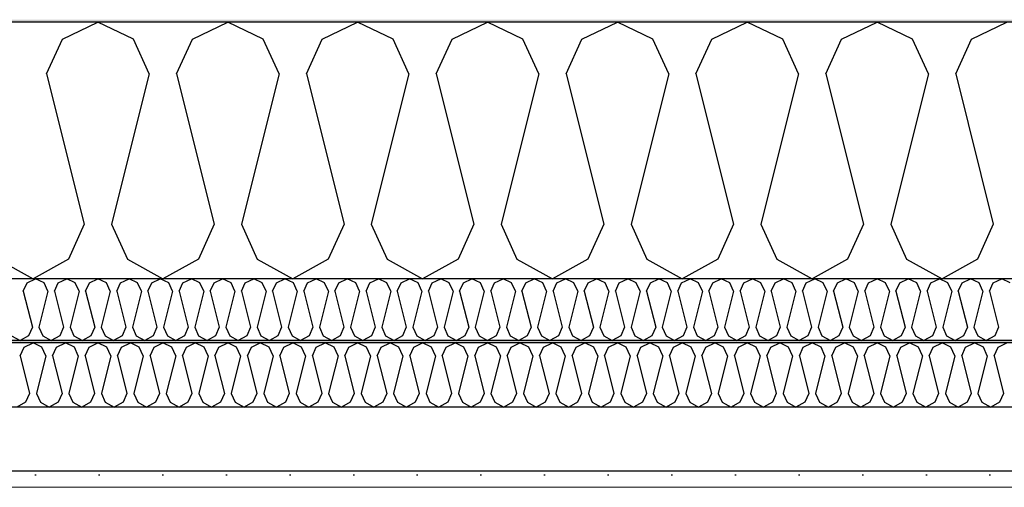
# Model space of a CAD drawing. Header units: millimetres. Extents: x -8544 to 51179, y -2070 to 23603.
# Tile 44 of 174: x 2388 to 3161, y 9690 to 10057. Entities that reach past the tile are written whole.
import ezdxf

# ---------------------------------------------------------------- set-up
doc = ezdxf.new("R2010")
doc.units = ezdxf.units.MM
doc.header["$LTSCALE"] = 0.5
doc.header["$MEASUREMENT"] = 0
doc.linetypes.add('PLINE', pattern=[0])
doc.layers.add('236- Innvendig kledning og overflate(Nye konstruksjoner)', color=7, linetype='Continuous', lineweight=0)
for name, color, linetype in [('256- Faste himlinger og overflatebehandling (Skravur)(Nye konstruksjoner)', 7, 'Continuous'), ('256- Faste himlinger og overflatebehandling(Nye konstruksjoner)', 7, 'Continuous'), ('261- Primærkonstruksjon (tak)', 7, 'Continuous'), ('261- Primærkonstruksjon (tak) (Skravur)', 7, 'Continuous'), ('262- Taktekking (Skravur)(Nye konstruksjoner)', 7, 'Continuous')]:
    doc.layers.add(name, color=color, linetype=linetype)

# ---------------------------------------------------------------- blocks, each defined once
blk = doc.blocks.new('*X7')
at = {"layer": '261- Primærkonstruksjon (tak) (Skravur)', "linetype": 'PLINE'}
for p, q in [((2421.21, 10042.09), (2449.08, 10055.27)), ((2476.95, 10042.09), (2449.08, 10055.27)), ((2523.26, 10042.09), (2551.12, 10055.27)), ((2578.99, 10042.09), (2551.12, 10055.27)), ((2625.3, 10042.09), (2653.17, 10055.27)), ((2681.04, 10042.09), (2653.17, 10055.27)), ((2727.35, 10042.09), (2755.21, 10055.27)), ((2783.08, 10042.09), (2755.21, 10055.27)), ((2829.39, 10042.09), (2857.26, 10055.27)), ((2885.13, 10042.09), (2857.26, 10055.27)), ((2931.44, 10042.09), (2959.3, 10055.27)), ((2987.17, 10042.09), (2959.3, 10055.27)), ((3033.48, 10042.09), (3061.35, 10055.27)), ((3089.22, 10042.09), (3061.35, 10055.27)), ((3135.53, 10042.09), (3163.39, 10055.27)), ((2408.78, 10014.76), (2421.21, 10042.09)), ((2489.38, 10014.76), (2476.95, 10042.09)), ((2510.82, 10014.76), (2523.26, 10042.09)), ((2591.43, 10014.76), (2578.99, 10042.09)), ((2612.87, 10014.76), (2625.3, 10042.09)), ((2693.47, 10014.76), (2681.04, 10042.09)), ((2714.91, 10014.76), (2727.35, 10042.09)), ((2795.52, 10014.76), (2783.08, 10042.09)), ((2816.96, 10014.76), (2829.39, 10042.09)), ((2897.56, 10014.76), (2885.13, 10042.09)), ((2919, 10014.76), (2931.44, 10042.09)), ((2999.61, 10014.76), (2987.17, 10042.09)), ((3021.05, 10014.76), (3033.48, 10042.09)), ((3101.65, 10014.76), (3089.22, 10042.09)), ((3123.09, 10014.76), (3135.53, 10042.09)), ((2408.78, 10014.76), (2438.36, 9896.43)), ((2489.38, 10014.76), (2459.8, 9896.43)), ((2510.82, 10014.76), (2540.4, 9896.43)), ((2591.43, 10014.76), (2561.84, 9896.43)), ((2612.87, 10014.76), (2642.45, 9896.43)), ((2693.47, 10014.76), (2663.89, 9896.43)), ((2714.91, 10014.76), (2744.49, 9896.43)), ((2795.52, 10014.76), (2765.93, 9896.43)), ((2816.96, 10014.76), (2846.54, 9896.43)), ((2897.56, 10014.76), (2867.98, 9896.43)), ((2919, 10014.76), (2948.58, 9896.43)), ((2999.61, 10014.76), (2970.02, 9896.43)), ((3021.05, 10014.76), (3050.63, 9896.43)), ((3101.65, 10014.76), (3072.07, 9896.43)), ((3123.09, 10014.76), (3152.67, 9896.43)), ((2438.36, 9896.43), (2425.92, 9869.1)), ((2459.8, 9896.43), (2472.23, 9869.1)), ((2540.4, 9896.43), (2527.97, 9869.1)), ((2561.84, 9896.43), (2574.28, 9869.1)), ((2642.45, 9896.43), (2630.01, 9869.1)), ((2663.89, 9896.43), (2676.32, 9869.1)), ((2744.49, 9896.43), (2732.06, 9869.1)), ((2765.93, 9896.43), (2778.37, 9869.1)), ((2846.54, 9896.43), (2834.1, 9869.1)), ((2867.98, 9896.43), (2880.41, 9869.1)), ((2948.58, 9896.43), (2936.15, 9869.1)), ((2970.02, 9896.43), (2982.46, 9869.1)), ((3050.63, 9896.43), (3038.19, 9869.1)), ((3072.07, 9896.43), (3084.5, 9869.1)), ((3152.67, 9896.43), (3140.24, 9869.1)), ((2370.19, 9869.1), (2398.06, 9853.55)), ((2425.92, 9869.1), (2398.06, 9853.55)), ((2472.23, 9869.1), (2500.1, 9853.55)), ((2527.97, 9869.1), (2500.1, 9853.55)), ((2574.28, 9869.1), (2602.15, 9853.55)), ((2630.01, 9869.1), (2602.15, 9853.55)), ((2676.32, 9869.1), (2704.19, 9853.55)), ((2732.06, 9869.1), (2704.19, 9853.55)), ((2778.37, 9869.1), (2806.24, 9853.55)), ((2834.1, 9869.1), (2806.24, 9853.55)), ((2880.41, 9869.1), (2908.28, 9853.55)), ((2936.15, 9869.1), (2908.28, 9853.55)), ((2982.46, 9869.1), (3010.33, 9853.55)), ((3038.19, 9869.1), (3010.33, 9853.55)), ((3084.5, 9869.1), (3112.37, 9853.55)), ((3140.24, 9869.1), (3112.37, 9853.55))]:
    blk.add_line(p, q, dxfattribs=at)
blk = doc.blocks.new('*X55')
at = {"layer": '256- Faste himlinger og overflatebehandling (Skravur)(Nye konstruksjoner)', "linetype": 'PLINE'}
for p, q in [((2390.43, 9843.83), (2393.41, 9850.38)), ((2393.41, 9850.38), (2400.1, 9853.55)), ((2406.79, 9850.38), (2400.1, 9853.55)), ((2409.77, 9843.83), (2406.79, 9850.38)), ((2414.92, 9843.83), (2417.9, 9850.38)), ((2417.9, 9850.38), (2424.59, 9853.55)), ((2431.28, 9850.38), (2424.59, 9853.55)), ((2434.26, 9843.83), (2431.28, 9850.38)), ((2439.41, 9843.83), (2442.39, 9850.38)), ((2442.39, 9850.38), (2449.08, 9853.55)), ((2455.77, 9850.38), (2449.08, 9853.55)), ((2458.75, 9843.83), (2455.77, 9850.38)), ((2463.9, 9843.83), (2466.88, 9850.38)), ((2466.88, 9850.38), (2473.57, 9853.55)), ((2480.26, 9850.38), (2473.57, 9853.55)), ((2483.24, 9843.83), (2480.26, 9850.38)), ((2488.39, 9843.83), (2491.37, 9850.38)), ((2491.37, 9850.38), (2498.06, 9853.55)), ((2504.75, 9850.38), (2498.06, 9853.55)), ((2507.73, 9843.83), (2504.75, 9850.38)), ((2512.88, 9843.83), (2515.86, 9850.38)), ((2515.86, 9850.38), (2522.55, 9853.55)), ((2529.24, 9850.38), (2522.55, 9853.55)), ((2532.22, 9843.83), (2529.24, 9850.38)), ((2537.37, 9843.83), (2540.35, 9850.38)), ((2540.35, 9850.38), (2547.04, 9853.55)), ((2553.73, 9850.38), (2547.04, 9853.55)), ((2556.72, 9843.83), (2553.73, 9850.38)), ((2561.86, 9843.83), (2564.85, 9850.38)), ((2564.85, 9850.38), (2571.53, 9853.55)), ((2578.22, 9850.38), (2571.53, 9853.55)), ((2581.21, 9843.83), (2578.22, 9850.38)), ((2586.35, 9843.83), (2589.34, 9850.38)), ((2589.34, 9850.38), (2596.02, 9853.55)), ((2602.71, 9850.38), (2596.02, 9853.55)), ((2605.7, 9843.83), (2602.71, 9850.38)), ((2610.84, 9843.83), (2613.83, 9850.38)), ((2613.83, 9850.38), (2620.52, 9853.55)), ((2627.2, 9850.38), (2620.52, 9853.55)), ((2630.19, 9843.83), (2627.2, 9850.38)), ((2635.33, 9843.83), (2638.32, 9850.38)), ((2638.32, 9850.38), (2645.01, 9853.55)), ((2651.69, 9850.38), (2645.01, 9853.55)), ((2654.68, 9843.83), (2651.69, 9850.38)), ((2659.82, 9843.83), (2662.81, 9850.38)), ((2662.81, 9850.38), (2669.5, 9853.55)), ((2676.18, 9850.38), (2669.5, 9853.55)), ((2679.17, 9843.83), (2676.18, 9850.38)), ((2684.31, 9843.83), (2687.3, 9850.38)), ((2687.3, 9850.38), (2693.99, 9853.55)), ((2700.68, 9850.38), (2693.99, 9853.55)), ((2703.66, 9843.83), (2700.68, 9850.38)), ((2708.81, 9843.83), (2711.79, 9850.38)), ((2711.79, 9850.38), (2718.48, 9853.55)), ((2725.17, 9850.38), (2718.48, 9853.55)), ((2728.15, 9843.83), (2725.17, 9850.38)), ((2733.3, 9843.83), (2736.28, 9850.38)), ((2736.28, 9850.38), (2742.97, 9853.55)), ((2749.66, 9850.38), (2742.97, 9853.55)), ((2752.64, 9843.83), (2749.66, 9850.38)), ((2757.79, 9843.83), (2760.77, 9850.38)), ((2760.77, 9850.38), (2767.46, 9853.55)), ((2774.15, 9850.38), (2767.46, 9853.55)), ((2777.13, 9843.83), (2774.15, 9850.38)), ((2782.28, 9843.83), (2785.26, 9850.38)), ((2785.26, 9850.38), (2791.95, 9853.55)), ((2798.64, 9850.38), (2791.95, 9853.55)), ((2801.62, 9843.83), (2798.64, 9850.38)), ((2806.77, 9843.83), (2809.75, 9850.38)), ((2809.75, 9850.38), (2816.44, 9853.55)), ((2823.13, 9850.38), (2816.44, 9853.55)), ((2826.11, 9843.83), (2823.13, 9850.38)), ((2831.26, 9843.83), (2834.24, 9850.38)), ((2834.24, 9850.38), (2840.93, 9853.55)), ((2847.62, 9850.38), (2840.93, 9853.55)), ((2850.6, 9843.83), (2847.62, 9850.38)), ((2855.75, 9843.83), (2858.73, 9850.38)), ((2858.73, 9850.38), (2865.42, 9853.55)), ((2872.11, 9850.38), (2865.42, 9853.55)), ((2875.1, 9843.83), (2872.11, 9850.38)), ((2880.24, 9843.83), (2883.23, 9850.38)), ((2883.23, 9850.38), (2889.91, 9853.55)), ((2896.6, 9850.38), (2889.91, 9853.55)), ((2899.59, 9843.83), (2896.6, 9850.38)), ((2904.73, 9843.83), (2907.72, 9850.38)), ((2907.72, 9850.38), (2914.4, 9853.55)), ((2921.09, 9850.38), (2914.4, 9853.55)), ((2924.08, 9843.83), (2921.09, 9850.38)), ((2929.22, 9843.83), (2932.21, 9850.38)), ((2932.21, 9850.38), (2938.9, 9853.55)), ((2945.58, 9850.38), (2938.9, 9853.55)), ((2948.57, 9843.83), (2945.58, 9850.38)), ((2953.71, 9843.83), (2956.7, 9850.38)), ((2956.7, 9850.38), (2963.39, 9853.55)), ((2970.07, 9850.38), (2963.39, 9853.55)), ((2973.06, 9843.83), (2970.07, 9850.38)), ((2978.2, 9843.83), (2981.19, 9850.38)), ((2981.19, 9850.38), (2987.88, 9853.55)), ((2994.57, 9850.38), (2987.88, 9853.55)), ((2997.55, 9843.83), (2994.57, 9850.38)), ((3002.7, 9843.83), (3005.68, 9850.38)), ((3005.68, 9850.38), (3012.37, 9853.55)), ((3019.06, 9850.38), (3012.37, 9853.55)), ((3022.04, 9843.83), (3019.06, 9850.38)), ((3027.19, 9843.83), (3030.17, 9850.38)), ((3030.17, 9850.38), (3036.86, 9853.55)), ((3043.55, 9850.38), (3036.86, 9853.55)), ((3046.53, 9843.83), (3043.55, 9850.38)), ((3051.68, 9843.83), (3054.66, 9850.38)), ((3054.66, 9850.38), (3061.35, 9853.55)), ((3068.04, 9850.38), (3061.35, 9853.55)), ((3071.02, 9843.83), (3068.04, 9850.38)), ((3076.17, 9843.83), (3079.15, 9850.38)), ((3079.15, 9850.38), (3085.84, 9853.55)), ((3092.53, 9850.38), (3085.84, 9853.55)), ((3095.51, 9843.83), (3092.53, 9850.38)), ((3100.66, 9843.83), (3103.64, 9850.38)), ((3103.64, 9850.38), (3110.33, 9853.55)), ((3117.02, 9850.38), (3110.33, 9853.55)), ((3120, 9843.83), (3117.02, 9850.38)), ((3125.15, 9843.83), (3128.13, 9850.38)), ((3128.13, 9850.38), (3134.82, 9853.55)), ((3141.51, 9850.38), (3134.82, 9853.55)), ((3144.49, 9843.83), (3141.51, 9850.38)), ((3149.64, 9843.83), (3152.62, 9850.38)), ((3152.62, 9850.38), (3159.31, 9853.55)), ((3166, 9850.38), (3159.31, 9853.55)), ((2390.43, 9843.83), (2397.53, 9815.43)), ((2409.77, 9843.83), (2402.67, 9815.43)), ((2414.92, 9843.83), (2422.02, 9815.43)), ((2434.26, 9843.83), (2427.16, 9815.43)), ((2439.41, 9843.83), (2446.51, 9815.43)), ((2458.75, 9843.83), (2451.65, 9815.43)), ((2463.9, 9843.83), (2471, 9815.43)), ((2483.24, 9843.83), (2476.14, 9815.43)), ((2488.39, 9843.83), (2495.49, 9815.43)), ((2507.73, 9843.83), (2500.63, 9815.43)), ((2512.88, 9843.83), (2519.98, 9815.43)), ((2532.22, 9843.83), (2525.12, 9815.43)), ((2537.37, 9843.83), (2544.47, 9815.43)), ((2556.72, 9843.83), (2549.62, 9815.43)), ((2561.86, 9843.83), (2568.96, 9815.43)), ((2581.21, 9843.83), (2574.11, 9815.43)), ((2586.35, 9843.83), (2593.45, 9815.43)), ((2605.7, 9843.83), (2598.6, 9815.43)), ((2610.84, 9843.83), (2617.94, 9815.43)), ((2630.19, 9843.83), (2623.09, 9815.43)), ((2635.33, 9843.83), (2642.43, 9815.43)), ((2654.68, 9843.83), (2647.58, 9815.43)), ((2659.82, 9843.83), (2666.92, 9815.43)), ((2679.17, 9843.83), (2672.07, 9815.43)), ((2684.31, 9843.83), (2691.41, 9815.43)), ((2703.66, 9843.83), (2696.56, 9815.43)), ((2708.81, 9843.83), (2715.91, 9815.43)), ((2728.15, 9843.83), (2721.05, 9815.43)), ((2733.3, 9843.83), (2740.4, 9815.43)), ((2752.64, 9843.83), (2745.54, 9815.43)), ((2757.79, 9843.83), (2764.89, 9815.43)), ((2777.13, 9843.83), (2770.03, 9815.43)), ((2782.28, 9843.83), (2789.38, 9815.43)), ((2801.62, 9843.83), (2794.52, 9815.43)), ((2806.77, 9843.83), (2813.87, 9815.43)), ((2826.11, 9843.83), (2819.01, 9815.43)), ((2831.26, 9843.83), (2838.36, 9815.43)), ((2850.6, 9843.83), (2843.5, 9815.43)), ((2855.75, 9843.83), (2862.85, 9815.43)), ((2875.1, 9843.83), (2868, 9815.43)), ((2880.24, 9843.83), (2887.34, 9815.43)), ((2899.59, 9843.83), (2892.49, 9815.43)), ((2904.73, 9843.83), (2911.83, 9815.43)), ((2924.08, 9843.83), (2916.98, 9815.43)), ((2929.22, 9843.83), (2936.32, 9815.43)), ((2948.57, 9843.83), (2941.47, 9815.43)), ((2953.71, 9843.83), (2960.81, 9815.43)), ((2973.06, 9843.83), (2965.96, 9815.43)), ((2978.2, 9843.83), (2985.3, 9815.43)), ((2997.55, 9843.83), (2990.45, 9815.43)), ((3002.7, 9843.83), (3009.8, 9815.43)), ((3022.04, 9843.83), (3014.94, 9815.43)), ((3027.19, 9843.83), (3034.29, 9815.43)), ((3046.53, 9843.83), (3039.43, 9815.43)), ((3051.68, 9843.83), (3058.78, 9815.43)), ((3071.02, 9843.83), (3063.92, 9815.43)), ((3076.17, 9843.83), (3083.27, 9815.43)), ((3095.51, 9843.83), (3088.41, 9815.43)), ((3100.66, 9843.83), (3107.76, 9815.43)), ((3120, 9843.83), (3112.9, 9815.43)), ((3125.15, 9843.83), (3132.25, 9815.43)), ((3144.49, 9843.83), (3137.39, 9815.43)), ((3149.64, 9843.83), (3156.74, 9815.43)), ((2397.53, 9815.43), (2394.54, 9808.87)), ((2402.67, 9815.43), (2405.66, 9808.87)), ((2422.02, 9815.43), (2419.03, 9808.87)), ((2427.16, 9815.43), (2430.15, 9808.87)), ((2446.51, 9815.43), (2443.52, 9808.87)), ((2451.65, 9815.43), (2454.64, 9808.87)), ((2471, 9815.43), (2468.01, 9808.87)), ((2476.14, 9815.43), (2479.13, 9808.87)), ((2495.49, 9815.43), (2492.5, 9808.87)), ((2500.63, 9815.43), (2503.62, 9808.87)), ((2519.98, 9815.43), (2516.99, 9808.87)), ((2525.12, 9815.43), (2528.11, 9808.87)), ((2544.47, 9815.43), (2541.49, 9808.87)), ((2549.62, 9815.43), (2552.6, 9808.87)), ((2568.96, 9815.43), (2565.98, 9808.87)), ((2574.11, 9815.43), (2577.09, 9808.87)), ((2593.45, 9815.43), (2590.47, 9808.87)), ((2598.6, 9815.43), (2601.58, 9808.87)), ((2617.94, 9815.43), (2614.96, 9808.87)), ((2623.09, 9815.43), (2626.07, 9808.87)), ((2642.43, 9815.43), (2639.45, 9808.87)), ((2647.58, 9815.43), (2650.56, 9808.87)), ((2666.92, 9815.43), (2663.94, 9808.87)), ((2672.07, 9815.43), (2675.05, 9808.87)), ((2691.41, 9815.43), (2688.43, 9808.87)), ((2696.56, 9815.43), (2699.54, 9808.87)), ((2715.91, 9815.43), (2712.92, 9808.87)), ((2721.05, 9815.43), (2724.04, 9808.87)), ((2740.4, 9815.43), (2737.41, 9808.87)), ((2745.54, 9815.43), (2748.53, 9808.87)), ((2764.89, 9815.43), (2761.9, 9808.87)), ((2770.03, 9815.43), (2773.02, 9808.87)), ((2789.38, 9815.43), (2786.39, 9808.87)), ((2794.52, 9815.43), (2797.51, 9808.87)), ((2813.87, 9815.43), (2810.88, 9808.87)), ((2819.01, 9815.43), (2822, 9808.87)), ((2838.36, 9815.43), (2835.37, 9808.87)), ((2843.5, 9815.43), (2846.49, 9808.87)), ((2862.85, 9815.43), (2859.87, 9808.87)), ((2868, 9815.43), (2870.98, 9808.87)), ((2887.34, 9815.43), (2884.36, 9808.87)), ((2892.49, 9815.43), (2895.47, 9808.87)), ((2911.83, 9815.43), (2908.85, 9808.87)), ((2916.98, 9815.43), (2919.96, 9808.87)), ((2936.32, 9815.43), (2933.34, 9808.87)), ((2941.47, 9815.43), (2944.45, 9808.87)), ((2960.81, 9815.43), (2957.83, 9808.87)), ((2965.96, 9815.43), (2968.94, 9808.87)), ((2985.3, 9815.43), (2982.32, 9808.87)), ((2990.45, 9815.43), (2993.43, 9808.87)), ((3009.8, 9815.43), (3006.81, 9808.87)), ((3014.94, 9815.43), (3017.92, 9808.87)), ((3034.29, 9815.43), (3031.3, 9808.87)), ((3039.43, 9815.43), (3042.42, 9808.87)), ((3058.78, 9815.43), (3055.79, 9808.87)), ((3063.92, 9815.43), (3066.91, 9808.87)), ((3083.27, 9815.43), (3080.28, 9808.87)), ((3088.41, 9815.43), (3091.4, 9808.87)), ((3107.76, 9815.43), (3104.77, 9808.87)), ((3112.9, 9815.43), (3115.89, 9808.87)), ((3132.25, 9815.43), (3129.26, 9808.87)), ((3137.39, 9815.43), (3140.38, 9808.87)), ((3156.74, 9815.43), (3153.76, 9808.87)), ((2381.16, 9808.87), (2387.85, 9805.13)), ((2394.54, 9808.87), (2387.85, 9805.13)), ((2405.66, 9808.87), (2412.34, 9805.13)), ((2419.03, 9808.87), (2412.34, 9805.13)), ((2430.15, 9808.87), (2436.83, 9805.13)), ((2443.52, 9808.87), (2436.83, 9805.13)), ((2454.64, 9808.87), (2461.32, 9805.13)), ((2468.01, 9808.87), (2461.32, 9805.13)), ((2479.13, 9808.87), (2485.82, 9805.13)), ((2492.5, 9808.87), (2485.82, 9805.13)), ((2503.62, 9808.87), (2510.31, 9805.13)), ((2516.99, 9808.87), (2510.31, 9805.13)), ((2528.11, 9808.87), (2534.8, 9805.13)), ((2541.49, 9808.87), (2534.8, 9805.13)), ((2552.6, 9808.87), (2559.29, 9805.13)), ((2565.98, 9808.87), (2559.29, 9805.13)), ((2577.09, 9808.87), (2583.78, 9805.13)), ((2590.47, 9808.87), (2583.78, 9805.13)), ((2601.58, 9808.87), (2608.27, 9805.13)), ((2614.96, 9808.87), (2608.27, 9805.13)), ((2626.07, 9808.87), (2632.76, 9805.13)), ((2639.45, 9808.87), (2632.76, 9805.13)), ((2650.56, 9808.87), (2657.25, 9805.13)), ((2663.94, 9808.87), (2657.25, 9805.13)), ((2675.05, 9808.87), (2681.74, 9805.13)), ((2688.43, 9808.87), (2681.74, 9805.13)), ((2699.54, 9808.87), (2706.23, 9805.13)), ((2712.92, 9808.87), (2706.23, 9805.13)), ((2724.04, 9808.87), (2730.72, 9805.13)), ((2737.41, 9808.87), (2730.72, 9805.13)), ((2748.53, 9808.87), (2755.21, 9805.13)), ((2761.9, 9808.87), (2755.21, 9805.13)), ((2773.02, 9808.87), (2779.71, 9805.13)), ((2786.39, 9808.87), (2779.71, 9805.13)), ((2797.51, 9808.87), (2804.2, 9805.13)), ((2810.88, 9808.87), (2804.2, 9805.13)), ((2822, 9808.87), (2828.69, 9805.13)), ((2835.37, 9808.87), (2828.69, 9805.13)), ((2846.49, 9808.87), (2853.18, 9805.13)), ((2859.87, 9808.87), (2853.18, 9805.13)), ((2870.98, 9808.87), (2877.67, 9805.13)), ((2884.36, 9808.87), (2877.67, 9805.13)), ((2895.47, 9808.87), (2902.16, 9805.13)), ((2908.85, 9808.87), (2902.16, 9805.13)), ((2919.96, 9808.87), (2926.65, 9805.13)), ((2933.34, 9808.87), (2926.65, 9805.13)), ((2944.45, 9808.87), (2951.14, 9805.13)), ((2957.83, 9808.87), (2951.14, 9805.13)), ((2968.94, 9808.87), (2975.63, 9805.13)), ((2982.32, 9808.87), (2975.63, 9805.13)), ((2993.43, 9808.87), (3000.12, 9805.13)), ((3006.81, 9808.87), (3000.12, 9805.13)), ((3017.92, 9808.87), (3024.61, 9805.13)), ((3031.3, 9808.87), (3024.61, 9805.13)), ((3042.42, 9808.87), (3049.1, 9805.13)), ((3055.79, 9808.87), (3049.1, 9805.13)), ((3066.91, 9808.87), (3073.59, 9805.13)), ((3080.28, 9808.87), (3073.59, 9805.13)), ((3091.4, 9808.87), (3098.09, 9805.13)), ((3104.77, 9808.87), (3098.09, 9805.13)), ((3115.89, 9808.87), (3122.58, 9805.13)), ((3129.26, 9808.87), (3122.58, 9805.13)), ((3140.38, 9808.87), (3147.07, 9805.13)), ((3153.76, 9808.87), (3147.07, 9805.13))]:
    blk.add_line(p, q, dxfattribs=at)
blk = doc.blocks.new('*X56')
at = {"layer": '256- Faste himlinger og overflatebehandling (Skravur)(Nye konstruksjoner)', "linetype": 'PLINE'}
for p, q in [((2391.09, 9799.82), (2398.06, 9803.12)), ((2405.02, 9799.82), (2398.06, 9803.12)), ((2416.6, 9799.82), (2423.57, 9803.12)), ((2430.54, 9799.82), (2423.57, 9803.12)), ((2442.11, 9799.82), (2449.08, 9803.12)), ((2456.05, 9799.82), (2449.08, 9803.12)), ((2467.62, 9799.82), (2474.59, 9803.12)), ((2481.56, 9799.82), (2474.59, 9803.12)), ((2493.14, 9799.82), (2500.1, 9803.12)), ((2507.07, 9799.82), (2500.1, 9803.12)), ((2518.65, 9799.82), (2525.61, 9803.12)), ((2532.58, 9799.82), (2525.61, 9803.12)), ((2544.16, 9799.82), (2551.12, 9803.12)), ((2558.09, 9799.82), (2551.12, 9803.12)), ((2569.67, 9799.82), (2576.64, 9803.12)), ((2583.6, 9799.82), (2576.64, 9803.12)), ((2595.18, 9799.82), (2602.15, 9803.12)), ((2609.11, 9799.82), (2602.15, 9803.12)), ((2620.69, 9799.82), (2627.66, 9803.12)), ((2634.63, 9799.82), (2627.66, 9803.12)), ((2646.2, 9799.82), (2653.17, 9803.12)), ((2660.14, 9799.82), (2653.17, 9803.12)), ((2671.71, 9799.82), (2678.68, 9803.12)), ((2685.65, 9799.82), (2678.68, 9803.12)), ((2697.23, 9799.82), (2704.19, 9803.12)), ((2711.16, 9799.82), (2704.19, 9803.12)), ((2722.74, 9799.82), (2729.7, 9803.12)), ((2736.67, 9799.82), (2729.7, 9803.12)), ((2748.25, 9799.82), (2755.21, 9803.12)), ((2762.18, 9799.82), (2755.21, 9803.12)), ((2773.76, 9799.82), (2780.73, 9803.12)), ((2787.69, 9799.82), (2780.73, 9803.12)), ((2799.27, 9799.82), (2806.24, 9803.12)), ((2813.2, 9799.82), (2806.24, 9803.12)), ((2824.78, 9799.82), (2831.75, 9803.12)), ((2838.71, 9799.82), (2831.75, 9803.12)), ((2850.29, 9799.82), (2857.26, 9803.12)), ((2864.23, 9799.82), (2857.26, 9803.12)), ((2875.8, 9799.82), (2882.77, 9803.12)), ((2889.74, 9799.82), (2882.77, 9803.12)), ((2901.32, 9799.82), (2908.28, 9803.12)), ((2915.25, 9799.82), (2908.28, 9803.12)), ((2926.83, 9799.82), (2933.79, 9803.12)), ((2940.76, 9799.82), (2933.79, 9803.12)), ((2952.34, 9799.82), (2959.3, 9803.12)), ((2966.27, 9799.82), (2959.3, 9803.12)), ((2977.85, 9799.82), (2984.82, 9803.12)), ((2991.78, 9799.82), (2984.82, 9803.12)), ((3003.36, 9799.82), (3010.33, 9803.12)), ((3017.29, 9799.82), (3010.33, 9803.12)), ((3028.87, 9799.82), (3035.84, 9803.12)), ((3042.8, 9799.82), (3035.84, 9803.12)), ((3054.38, 9799.82), (3061.35, 9803.12)), ((3068.32, 9799.82), (3061.35, 9803.12)), ((3079.89, 9799.82), (3086.86, 9803.12)), ((3093.83, 9799.82), (3086.86, 9803.12)), ((3105.4, 9799.82), (3112.37, 9803.12)), ((3119.34, 9799.82), (3112.37, 9803.12)), ((3130.92, 9799.82), (3137.88, 9803.12)), ((3144.85, 9799.82), (3137.88, 9803.12)), ((3156.43, 9799.82), (3163.39, 9803.12)), ((2387.98, 9792.99), (2391.09, 9799.82)), ((2408.13, 9792.99), (2405.02, 9799.82)), ((2413.49, 9792.99), (2416.6, 9799.82)), ((2433.64, 9792.99), (2430.54, 9799.82)), ((2439, 9792.99), (2442.11, 9799.82)), ((2459.16, 9792.99), (2456.05, 9799.82)), ((2464.51, 9792.99), (2467.62, 9799.82)), ((2484.67, 9792.99), (2481.56, 9799.82)), ((2490.03, 9792.99), (2493.14, 9799.82)), ((2510.18, 9792.99), (2507.07, 9799.82)), ((2515.54, 9792.99), (2518.65, 9799.82)), ((2535.69, 9792.99), (2532.58, 9799.82)), ((2541.05, 9792.99), (2544.16, 9799.82)), ((2561.2, 9792.99), (2558.09, 9799.82)), ((2566.56, 9792.99), (2569.67, 9799.82)), ((2586.71, 9792.99), (2583.6, 9799.82)), ((2592.07, 9792.99), (2595.18, 9799.82)), ((2612.22, 9792.99), (2609.11, 9799.82)), ((2617.58, 9792.99), (2620.69, 9799.82)), ((2637.73, 9792.99), (2634.63, 9799.82)), ((2643.09, 9792.99), (2646.2, 9799.82)), ((2663.25, 9792.99), (2660.14, 9799.82)), ((2668.6, 9792.99), (2671.71, 9799.82)), ((2688.76, 9792.99), (2685.65, 9799.82)), ((2694.12, 9792.99), (2697.23, 9799.82)), ((2714.27, 9792.99), (2711.16, 9799.82)), ((2719.63, 9792.99), (2722.74, 9799.82)), ((2739.78, 9792.99), (2736.67, 9799.82)), ((2745.14, 9792.99), (2748.25, 9799.82)), ((2765.29, 9792.99), (2762.18, 9799.82)), ((2770.65, 9792.99), (2773.76, 9799.82)), ((2790.8, 9792.99), (2787.69, 9799.82)), ((2796.16, 9792.99), (2799.27, 9799.82)), ((2816.31, 9792.99), (2813.2, 9799.82)), ((2821.67, 9792.99), (2824.78, 9799.82)), ((2841.82, 9792.99), (2838.71, 9799.82)), ((2847.18, 9792.99), (2850.29, 9799.82)), ((2867.34, 9792.99), (2864.23, 9799.82)), ((2872.69, 9792.99), (2875.8, 9799.82)), ((2892.85, 9792.99), (2889.74, 9799.82)), ((2898.21, 9792.99), (2901.32, 9799.82)), ((2918.36, 9792.99), (2915.25, 9799.82)), ((2923.72, 9792.99), (2926.83, 9799.82)), ((2943.87, 9792.99), (2940.76, 9799.82)), ((2949.23, 9792.99), (2952.34, 9799.82)), ((2969.38, 9792.99), (2966.27, 9799.82)), ((2974.74, 9792.99), (2977.85, 9799.82)), ((2994.89, 9792.99), (2991.78, 9799.82)), ((3000.25, 9792.99), (3003.36, 9799.82)), ((3020.4, 9792.99), (3017.29, 9799.82)), ((3025.76, 9792.99), (3028.87, 9799.82)), ((3045.91, 9792.99), (3042.8, 9799.82)), ((3051.27, 9792.99), (3054.38, 9799.82)), ((3071.43, 9792.99), (3068.32, 9799.82)), ((3076.78, 9792.99), (3079.89, 9799.82)), ((3096.94, 9792.99), (3093.83, 9799.82)), ((3102.3, 9792.99), (3105.4, 9799.82)), ((3122.45, 9792.99), (3119.34, 9799.82)), ((3127.81, 9792.99), (3130.92, 9799.82)), ((3147.96, 9792.99), (3144.85, 9799.82)), ((3153.32, 9792.99), (3156.43, 9799.82)), ((2387.98, 9792.99), (2395.38, 9763.41)), ((2408.13, 9792.99), (2400.74, 9763.41)), ((2413.49, 9792.99), (2420.89, 9763.41)), ((2433.64, 9792.99), (2426.25, 9763.41)), ((2439, 9792.99), (2446.4, 9763.41)), ((2459.16, 9792.99), (2451.76, 9763.41)), ((2464.51, 9792.99), (2471.91, 9763.41)), ((2484.67, 9792.99), (2477.27, 9763.41)), ((2490.03, 9792.99), (2497.42, 9763.41)), ((2510.18, 9792.99), (2502.78, 9763.41)), ((2515.54, 9792.99), (2522.93, 9763.41)), ((2535.69, 9792.99), (2528.29, 9763.41)), ((2541.05, 9792.99), (2548.44, 9763.41)), ((2561.2, 9792.99), (2553.8, 9763.41)), ((2566.56, 9792.99), (2573.96, 9763.41)), ((2586.71, 9792.99), (2579.32, 9763.41)), ((2592.07, 9792.99), (2599.47, 9763.41)), ((2612.22, 9792.99), (2604.83, 9763.41)), ((2617.58, 9792.99), (2624.98, 9763.41)), ((2637.73, 9792.99), (2630.34, 9763.41)), ((2643.09, 9792.99), (2650.49, 9763.41)), ((2663.25, 9792.99), (2655.85, 9763.41)), ((2668.6, 9792.99), (2676, 9763.41)), ((2688.76, 9792.99), (2681.36, 9763.41)), ((2694.12, 9792.99), (2701.51, 9763.41)), ((2714.27, 9792.99), (2706.87, 9763.41)), ((2719.63, 9792.99), (2727.02, 9763.41)), ((2739.78, 9792.99), (2732.38, 9763.41)), ((2745.14, 9792.99), (2752.53, 9763.41)), ((2765.29, 9792.99), (2757.89, 9763.41)), ((2770.65, 9792.99), (2778.05, 9763.41)), ((2790.8, 9792.99), (2783.41, 9763.41)), ((2796.16, 9792.99), (2803.56, 9763.41)), ((2816.31, 9792.99), (2808.92, 9763.41)), ((2821.67, 9792.99), (2829.07, 9763.41)), ((2841.82, 9792.99), (2834.43, 9763.41)), ((2847.18, 9792.99), (2854.58, 9763.41)), ((2867.34, 9792.99), (2859.94, 9763.41)), ((2872.69, 9792.99), (2880.09, 9763.41)), ((2892.85, 9792.99), (2885.45, 9763.41)), ((2898.21, 9792.99), (2905.6, 9763.41)), ((2918.36, 9792.99), (2910.96, 9763.41)), ((2923.72, 9792.99), (2931.11, 9763.41)), ((2943.87, 9792.99), (2936.47, 9763.41)), ((2949.23, 9792.99), (2956.62, 9763.41)), ((2969.38, 9792.99), (2961.98, 9763.41)), ((2974.74, 9792.99), (2982.14, 9763.41)), ((2994.89, 9792.99), (2987.5, 9763.41)), ((3000.25, 9792.99), (3007.65, 9763.41)), ((3020.4, 9792.99), (3013.01, 9763.41)), ((3025.76, 9792.99), (3033.16, 9763.41)), ((3045.91, 9792.99), (3038.52, 9763.41)), ((3051.27, 9792.99), (3058.67, 9763.41)), ((3071.43, 9792.99), (3064.03, 9763.41)), ((3076.78, 9792.99), (3084.18, 9763.41)), ((3096.94, 9792.99), (3089.54, 9763.41)), ((3102.3, 9792.99), (3109.69, 9763.41)), ((3122.45, 9792.99), (3115.05, 9763.41)), ((3127.81, 9792.99), (3135.2, 9763.41)), ((3147.96, 9792.99), (3140.56, 9763.41)), ((3153.32, 9792.99), (3160.71, 9763.41)), ((2392.27, 9756.57), (2385.3, 9752.69)), ((2395.38, 9763.41), (2392.27, 9756.57)), ((2400.74, 9763.41), (2403.85, 9756.57)), ((2403.85, 9756.57), (2410.81, 9752.69)), ((2417.78, 9756.57), (2410.81, 9752.69)), ((2420.89, 9763.41), (2417.78, 9756.57)), ((2426.25, 9763.41), (2429.36, 9756.57)), ((2429.36, 9756.57), (2436.32, 9752.69)), ((2443.29, 9756.57), (2436.32, 9752.69)), ((2446.4, 9763.41), (2443.29, 9756.57)), ((2451.76, 9763.41), (2454.87, 9756.57)), ((2454.87, 9756.57), (2461.84, 9752.69)), ((2468.8, 9756.57), (2461.84, 9752.69)), ((2471.91, 9763.41), (2468.8, 9756.57)), ((2477.27, 9763.41), (2480.38, 9756.57)), ((2480.38, 9756.57), (2487.35, 9752.69)), ((2494.31, 9756.57), (2487.35, 9752.69)), ((2497.42, 9763.41), (2494.31, 9756.57)), ((2502.78, 9763.41), (2505.89, 9756.57)), ((2505.89, 9756.57), (2512.86, 9752.69)), ((2519.82, 9756.57), (2512.86, 9752.69)), ((2522.93, 9763.41), (2519.82, 9756.57)), ((2528.29, 9763.41), (2531.4, 9756.57)), ((2531.4, 9756.57), (2538.37, 9752.69)), ((2545.34, 9756.57), (2538.37, 9752.69)), ((2548.44, 9763.41), (2545.34, 9756.57)), ((2553.8, 9763.41), (2556.91, 9756.57)), ((2556.91, 9756.57), (2563.88, 9752.69)), ((2570.85, 9756.57), (2563.88, 9752.69)), ((2573.96, 9763.41), (2570.85, 9756.57)), ((2579.32, 9763.41), (2582.42, 9756.57)), ((2582.42, 9756.57), (2589.39, 9752.69)), ((2596.36, 9756.57), (2589.39, 9752.69)), ((2599.47, 9763.41), (2596.36, 9756.57)), ((2604.83, 9763.41), (2607.94, 9756.57)), ((2607.94, 9756.57), (2614.9, 9752.69)), ((2621.87, 9756.57), (2614.9, 9752.69)), ((2624.98, 9763.41), (2621.87, 9756.57)), ((2630.34, 9763.41), (2633.45, 9756.57)), ((2633.45, 9756.57), (2640.41, 9752.69)), ((2647.38, 9756.57), (2640.41, 9752.69)), ((2650.49, 9763.41), (2647.38, 9756.57)), ((2655.85, 9763.41), (2658.96, 9756.57)), ((2658.96, 9756.57), (2665.93, 9752.69)), ((2672.89, 9756.57), (2665.93, 9752.69)), ((2676, 9763.41), (2672.89, 9756.57)), ((2681.36, 9763.41), (2684.47, 9756.57)), ((2684.47, 9756.57), (2691.44, 9752.69)), ((2698.4, 9756.57), (2691.44, 9752.69)), ((2701.51, 9763.41), (2698.4, 9756.57)), ((2706.87, 9763.41), (2709.98, 9756.57)), ((2709.98, 9756.57), (2716.95, 9752.69)), ((2723.91, 9756.57), (2716.95, 9752.69)), ((2727.02, 9763.41), (2723.91, 9756.57)), ((2732.38, 9763.41), (2735.49, 9756.57)), ((2735.49, 9756.57), (2742.46, 9752.69)), ((2749.43, 9756.57), (2742.46, 9752.69)), ((2752.53, 9763.41), (2749.43, 9756.57)), ((2757.89, 9763.41), (2761, 9756.57)), ((2761, 9756.57), (2767.97, 9752.69)), ((2774.94, 9756.57), (2767.97, 9752.69)), ((2778.05, 9763.41), (2774.94, 9756.57)), ((2783.41, 9763.41), (2786.51, 9756.57)), ((2786.51, 9756.57), (2793.48, 9752.69)), ((2800.45, 9756.57), (2793.48, 9752.69)), ((2803.56, 9763.41), (2800.45, 9756.57)), ((2808.92, 9763.41), (2812.03, 9756.57)), ((2812.03, 9756.57), (2818.99, 9752.69)), ((2825.96, 9756.57), (2818.99, 9752.69)), ((2829.07, 9763.41), (2825.96, 9756.57)), ((2834.43, 9763.41), (2837.54, 9756.57)), ((2837.54, 9756.57), (2844.5, 9752.69)), ((2851.47, 9756.57), (2844.5, 9752.69)), ((2854.58, 9763.41), (2851.47, 9756.57)), ((2859.94, 9763.41), (2863.05, 9756.57)), ((2863.05, 9756.57), (2870.01, 9752.69)), ((2876.98, 9756.57), (2870.01, 9752.69)), ((2880.09, 9763.41), (2876.98, 9756.57)), ((2885.45, 9763.41), (2888.56, 9756.57)), ((2888.56, 9756.57), (2895.53, 9752.69)), ((2902.49, 9756.57), (2895.53, 9752.69)), ((2905.6, 9763.41), (2902.49, 9756.57)), ((2910.96, 9763.41), (2914.07, 9756.57)), ((2914.07, 9756.57), (2921.04, 9752.69)), ((2928, 9756.57), (2921.04, 9752.69)), ((2931.11, 9763.41), (2928, 9756.57)), ((2936.47, 9763.41), (2939.58, 9756.57)), ((2939.58, 9756.57), (2946.55, 9752.69)), ((2953.52, 9756.57), (2946.55, 9752.69)), ((2956.62, 9763.41), (2953.52, 9756.57)), ((2961.98, 9763.41), (2965.09, 9756.57)), ((2965.09, 9756.57), (2972.06, 9752.69)), ((2979.03, 9756.57), (2972.06, 9752.69)), ((2982.14, 9763.41), (2979.03, 9756.57)), ((2987.5, 9763.41), (2990.6, 9756.57)), ((2990.6, 9756.57), (2997.57, 9752.69)), ((3004.54, 9756.57), (2997.57, 9752.69)), ((3007.65, 9763.41), (3004.54, 9756.57)), ((3013.01, 9763.41), (3016.12, 9756.57)), ((3016.12, 9756.57), (3023.08, 9752.69)), ((3030.05, 9756.57), (3023.08, 9752.69)), ((3033.16, 9763.41), (3030.05, 9756.57)), ((3038.52, 9763.41), (3041.63, 9756.57)), ((3041.63, 9756.57), (3048.59, 9752.69)), ((3055.56, 9756.57), (3048.59, 9752.69)), ((3058.67, 9763.41), (3055.56, 9756.57)), ((3064.03, 9763.41), (3067.14, 9756.57)), ((3067.14, 9756.57), (3074.1, 9752.69)), ((3081.07, 9756.57), (3074.1, 9752.69)), ((3084.18, 9763.41), (3081.07, 9756.57)), ((3089.54, 9763.41), (3092.65, 9756.57)), ((3092.65, 9756.57), (3099.62, 9752.69)), ((3106.58, 9756.57), (3099.62, 9752.69)), ((3109.69, 9763.41), (3106.58, 9756.57)), ((3115.05, 9763.41), (3118.16, 9756.57)), ((3118.16, 9756.57), (3125.13, 9752.69)), ((3132.09, 9756.57), (3125.13, 9752.69)), ((3135.2, 9763.41), (3132.09, 9756.57)), ((3140.56, 9763.41), (3143.67, 9756.57)), ((3143.67, 9756.57), (3150.64, 9752.69)), ((3157.61, 9756.57), (3150.64, 9752.69)), ((3160.71, 9763.41), (3157.61, 9756.57))]:
    blk.add_line(p, q, dxfattribs=at)

msp = doc.modelspace()

# ---------------------------------------------------------------- hatches: boundary and pattern name
at = {"layer": '256- Faste himlinger og overflatebehandling (Skravur)(Nye konstruksjoner)', "linetype": 'Continuous'}
msp.add_hatch(color=256, dxfattribs=at).paths.add_polyline_path([(1741.93, 9803.12), (4721.93, 9803.12), (4721.93, 9805.13), (1741.93, 9805.13)])
h = msp.add_hatch(dxfattribs=at)
h.set_pattern_fill('Gips', color=256, style=0, pattern_type=2)
h.set_pattern_definition([(0, (0, 0), (0, 86.60254), [0, -50]), (0, (25, 43.3), (0, 86.60254), [0, -50])])
h.paths.add_polyline_path([(1741.93, 9689.65), (4721.93, 9689.65), (4721.93, 9702.25), (1741.93, 9702.25)])
at = {"layer": '262- Taktekking (Skravur)(Nye konstruksjoner)', "linetype": 'Continuous'}
h = msp.add_hatch(dxfattribs=at)
h.set_pattern_fill('Prikker_tett', color=256, style=0, pattern_type=2)
h.set_pattern_definition([(0, (0, 0), (0, 43.30127), [0, -25]), (0, (12.5, 21.65), (0, 43.30127), [0, -25])])
h.paths.add_polyline_path([(-2583.07, 10055.27), (12216.93, 10055.27), (12216.93, 10057.29), (-2583.07, 10057.29)])

# ---------------------------------------------------------------- linework, layer by layer
at = {"layer": '236- Innvendig kledning og overflate(Nye konstruksjoner)', "linetype": 'PLINE'}
msp.add_line((4721.93, 9689.65), (1741.93, 9689.65), dxfattribs=at)
at = {"layer": '256- Faste himlinger og overflatebehandling(Nye konstruksjoner)', "linetype": 'PLINE'}
for p, q in [((4721.93, 9805.13), (1741.93, 9805.13)), ((4721.93, 9803.12), (1741.93, 9803.12)), ((4721.93, 9752.69), (1741.93, 9752.69)), ((4721.93, 9702.25), (1741.93, 9702.25))]:
    msp.add_line(p, q, dxfattribs=at)
at = {"layer": '261- Primærkonstruksjon (tak)', "linetype": 'PLINE', "flags": 128}
for points in [[(12166.93, 10055.27), (12016.93, 10055.27), (12014.93, 10055.27), (11966.93, 10055.27), (11954.43, 10055.27), (-2320.57, 10055.27), (-2333.07, 10055.27), (-2381.07, 10055.27), (-2383.07, 10055.27), (-2533.07, 10055.27)], [(4721.93, 9853.55), (1741.93, 9853.55), (1729.43, 9853.55), (1716.93, 9853.55), (1616.93, 9853.55), (1604.43, 9853.55), (1591.93, 9853.55), (1311.93, 9853.55)]]:
    msp.add_lwpolyline(points, dxfattribs=at)

# ---------------------------------------------------------------- block references
at = {"layer": '256- Faste himlinger og overflatebehandling(Nye konstruksjoner)'}
for name in ['*X55', '*X56']:
    msp.add_blockref(name, (0, 0), dxfattribs=at)
at = {"layer": '261- Primærkonstruksjon (tak)'}
msp.add_blockref('*X7', (0, 0), dxfattribs=at)

doc.saveas('drawing.dxf')
